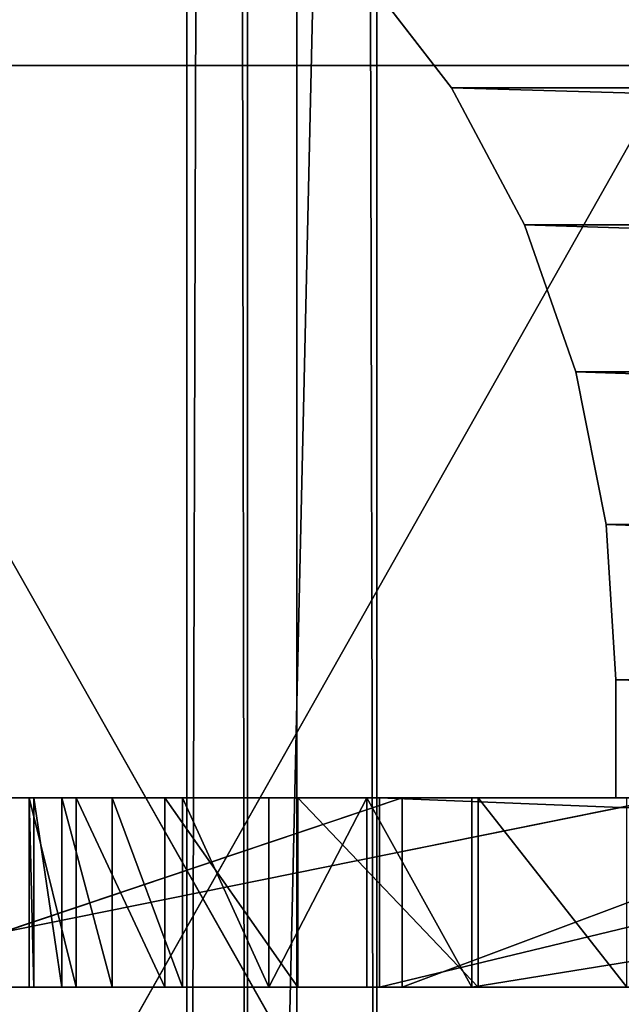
# Model space of a CAD drawing. Extents: x -1687 to 817, y -668 to 832.
# Tile 115 of 182: x 354 to 379, y -588 to -546. Entities that reach past the tile are written whole.
import ezdxf

# ---------------------------------------------------------------- set-up
doc = ezdxf.new("R2010")
doc.units = 0
doc.header["$LTSCALE"] = 25.4
doc.layers.get('0').update_dxf_attribs({"color": 13, "linetype": 'CONTINUOUS'})
doc.layers.add('STEEL', color=54, linetype='CONTINUOUS')
doc.layers.add('WOOD', color=253, linetype='CONTINUOUS')

# ---------------------------------------------------------------- blocks, each defined once
blk = doc.blocks.new('L006_07-00_001_DOMY_LNA_OB')
at = {"color": 0}
for p, q in [((0, 40, -3), (1500, 40, -3)), ((0, 40, -3), (1500, 40, -3)), ((1500, 37), (0, 37)), ((1500, 37), (0, 37)), ((0, 3), (1500, 3)), ((0, 3), (1500, 3)), ((1500, 0, -3), (0, 0, -3)), ((1500, 0, -3), (0, 0, -3))]:
    blk.add_line(p, q, dxfattribs=at)
at = {"color": 7}
mesh = blk.add_polyface(dxfattribs=at)
corners = [(0, 40, -3), (1500, 40, -37), (0, 40, -37), (1500, 40, -3)]
mesh.append_faces([[corners[k] for k in face] for face in [(0, 1, 2), (1, 0, 3)]], dxfattribs={"vtx0": -1, "color": 7})
mesh = blk.add_polyface(dxfattribs=at)
corners = [(0, 37), (1500, 40, -3), (0, 40, -3), (1500, 37)]
mesh.append_faces([[corners[k] for k in face] for face in [(0, 1, 2), (1, 0, 3)]], dxfattribs={"vtx0": -1, "color": 7})
mesh = blk.add_polyface(dxfattribs=at)
corners = [(1500, 3), (0, 37), (0, 3), (1500, 37)]
mesh.append_faces([[corners[k] for k in face] for face in [(0, 1, 2), (1, 0, 3)]], dxfattribs={"vtx0": -1, "color": 7})
mesh = blk.add_polyface(dxfattribs=at)
corners = [(1500, 0, -3), (0, 3), (0, 0, -3), (1500, 3)]
mesh.append_faces([[corners[k] for k in face] for face in [(0, 1, 2), (1, 0, 3)]], dxfattribs={"vtx0": -1, "color": 7})
mesh = blk.add_polyface(dxfattribs=at)
corners = [(1500, 0, -3), (0, 0, -37), (1500, 0, -37), (0, 0, -3)]
mesh.append_faces([[corners[k] for k in face] for face in [(0, 1, 2), (1, 0, 3)]], dxfattribs={"vtx0": -1, "color": 7})
blk = doc.blocks.new('LUSTROL006_05-01_000_DOMY_')
at = {"color": 0}
for p, q in [((217.9, 379.54, 34), (257.45, 373.571, -36)), ((257.45, 373.571, -36), (217.9, 379.54, -36)), ((217.9, 379.54, 34), (257.45, 373.571, -36)), ((257.45, 373.571, -36), (217.9, 379.54, -36)), ((217.557, 377.57, 3), (257.196, 371.587, -5)), ((257.196, 371.587, -5), (217.557, 377.57, -5)), ((217.557, 377.57, 3), (257.196, 371.587, -5)), ((217.557, 377.57, 3), (257.196, 371.587, 3)), ((257.196, 371.587, -5), (217.557, 377.57, -5)), ((217.557, 377.57, 3), (257.196, 371.587, 3)), ((217.557, 377.57, -36), (257.196, 371.587, 34)), ((217.557, 377.57, -36), (257.196, 371.587, 34)), ((217.557, 377.57, -36), (257.196, 371.587, -36)), ((217.557, 377.57, -36), (257.196, 371.587, -36)), ((298.415, 293.456, 3), (248.901, 291.284, 3)), ((248.901, 291.284, 3), (298.415, 293.456, -5)), ((248.901, 291.284, 3), (298.415, 293.456, -5)), ((248.901, 291.284, -5), (298.415, 293.456, -5)), ((248.901, 291.284, -5), (298.415, 293.456, -5)), ((298.415, 293.456, 3), (248.901, 291.284, 3)), ((248.901, 291.284, 3), (244.462, 290.502, -5)), ((244.462, 290.502, -5), (248.901, 291.284, -5)), ((248.901, 291.284, 3), (244.462, 290.502, -5)), ((248.901, 291.284, 3), (244.462, 290.502, 3)), ((244.462, 290.502, -5), (248.901, 291.284, -5)), ((248.901, 291.284, 3), (244.462, 290.502, 3)), ((248.901, 291.284, -5), (248.901, 291.284, 3)), ((248.901, 291.284, -5), (248.901, 291.284, 3)), ((240.312, 288.745, -5), (244.462, 290.502, -5)), ((244.462, 290.502, -5), (240.312, 288.745, 3)), ((244.462, 290.502, 3), (240.312, 288.745, 3)), ((244.462, 290.502, -5), (240.312, 288.745, 3)), ((240.312, 288.745, -5), (244.462, 290.502, -5)), ((244.462, 290.502, 3), (240.312, 288.745, 3)), ((244.462, 290.502, 3), (244.462, 290.502, -5)), ((244.462, 290.502, 3), (244.462, 290.502, -5)), ((236.66, 286.104, -5), (240.312, 288.745, 3)), ((240.312, 288.745, 3), (236.66, 286.104, 3)), ((236.66, 286.104, -5), (240.312, 288.745, 3)), ((236.66, 286.104, -5), (240.312, 288.745, -5)), ((236.66, 286.104, -5), (240.312, 288.745, -5)), ((240.312, 288.745, 3), (236.66, 286.104, 3)), ((240.312, 288.745, -5), (240.312, 288.745, 3)), ((240.312, 288.745, -5), (240.312, 288.745, 3)), ((233.692, 282.712, -5), (236.66, 286.104, 3)), ((236.66, 286.104, 3), (233.692, 282.712, 3)), ((233.692, 282.712, -5), (236.66, 286.104, 3)), ((233.692, 282.712, -5), (236.66, 286.104, -5)), ((233.692, 282.712, -5), (236.66, 286.104, -5)), ((236.66, 286.104, 3), (233.692, 282.712, 3)), ((236.66, 286.104, -5), (236.66, 286.104, 3)), ((236.66, 286.104, -5), (236.66, 286.104, 3)), ((231.559, 278.742, -5), (233.692, 282.712, 3)), ((233.692, 282.712, 3), (231.559, 278.742, 3)), ((231.559, 278.742, -5), (233.692, 282.712, 3)), ((231.559, 278.742, -5), (233.692, 282.712, -5)), ((231.559, 278.742, -5), (233.692, 282.712, -5)), ((233.692, 282.712, 3), (231.559, 278.742, 3)), ((233.692, 282.712, -5), (233.692, 282.712, 3)), ((233.692, 282.712, -5), (233.692, 282.712, 3)), ((230.369, 274.395, -5), (231.559, 278.742, 3)), ((231.559, 278.742, 3), (230.369, 274.395, 3)), ((230.369, 274.395, -5), (231.559, 278.742, 3)), ((230.369, 274.395, -5), (231.559, 278.742, -5)), ((230.369, 274.395, -5), (231.559, 278.742, -5)), ((231.559, 278.742, 3), (230.369, 274.395, 3)), ((231.559, 278.742, -5), (231.559, 278.742, 3)), ((231.559, 278.742, -5), (231.559, 278.742, 3)), ((230.183, 269.892, -5), (230.369, 274.395, 3)), ((230.369, 274.395, 3), (230.183, 269.892, 3)), ((230.183, 269.892, -5), (230.369, 274.395, 3)), ((230.183, 269.892, -5), (230.369, 274.395, -5)), ((230.183, 269.892, -5), (230.369, 274.395, -5)), ((230.369, 274.395, 3), (230.183, 269.892, 3)), ((230.369, 274.395, -5), (230.369, 274.395, 3)), ((230.369, 274.395, -5), (230.369, 274.395, 3)), ((230.183, 269.892, 3), (230.183, 269.892, -5)), ((232.163, 253.934, -5), (230.183, 269.892, -5)), ((230.183, 269.892, -5), (232.163, 253.934, 3)), ((230.183, 269.892, -5), (232.163, 253.934, 3)), ((230.183, 269.892, 3), (230.183, 269.892, -5)), ((230.183, 269.892, 3), (232.163, 253.934, 3)), ((232.163, 253.934, -5), (230.183, 269.892, -5)), ((230.183, 269.892, 3), (232.163, 253.934, 3)), ((235.917, 237.88, -5), (232.163, 253.934, -5)), ((232.163, 253.934, -5), (235.917, 237.88, 3)), ((232.163, 253.934, -5), (235.917, 237.88, 3)), ((232.163, 253.934, -5), (232.163, 253.934, 3)), ((232.163, 253.934, 3), (235.917, 237.88, 3)), ((232.163, 253.934, -5), (232.163, 253.934, 3)), ((235.917, 237.88, -5), (232.163, 253.934, -5)), ((232.163, 253.934, 3), (235.917, 237.88, 3)), ((241.54, 222.394, -5), (235.917, 237.88, -5)), ((235.917, 237.88, -5), (241.54, 222.394, 3)), ((235.917, 237.88, -5), (241.54, 222.394, 3)), ((235.917, 237.88, -5), (235.917, 237.88, 3)), ((235.917, 237.88, 3), (241.54, 222.394, 3)), ((235.917, 237.88, -5), (235.917, 237.88, 3)), ((241.54, 222.394, -5), (235.917, 237.88, -5)), ((235.917, 237.88, 3), (241.54, 222.394, 3)), ((249.179, 208.019, -5), (241.54, 222.394, -5)), ((241.54, 222.394, -5), (249.179, 208.019, 3)), ((241.54, 222.394, -5), (249.179, 208.019, 3)), ((241.54, 222.394, -5), (241.54, 222.394, 3)), ((241.54, 222.394, 3), (249.179, 208.019, 3)), ((241.54, 222.394, -5), (241.54, 222.394, 3)), ((249.179, 208.019, -5), (241.54, 222.394, -5)), ((241.54, 222.394, 3), (249.179, 208.019, 3)), ((255.457, 200.411, -5), (249.179, 208.019, -5)), ((249.179, 208.019, -5), (255.457, 200.411, 3)), ((249.179, 208.019, -5), (255.457, 200.411, 3)), ((249.179, 208.019, -5), (249.179, 208.019, 3)), ((249.179, 208.019, 3), (255.457, 200.411, 3)), ((249.179, 208.019, -5), (249.179, 208.019, 3)), ((255.457, 200.411, -5), (249.179, 208.019, -5)), ((249.179, 208.019, 3), (255.457, 200.411, 3)), ((245.964, 96.654, -5), (267.334, 106.158, -5)), ((267.334, 106.158, -5), (245.964, 96.654, 3)), ((267.334, 106.158, -5), (245.964, 96.654, 3)), ((267.334, 106.158, 3), (245.964, 96.654, 3)), ((245.964, 96.654, -5), (267.334, 106.158, -5)), ((267.334, 106.158, 3), (245.964, 96.654, 3)), ((222.149, 84.622, -5), (245.964, 96.654, -5)), ((245.964, 96.654, -5), (222.149, 84.622, 3)), ((245.964, 96.654, -5), (222.149, 84.622, 3)), ((245.964, 96.654, 3), (222.149, 84.622, 3)), ((222.149, 84.622, -5), (245.964, 96.654, -5)), ((245.964, 96.654, 3), (222.149, 84.622, 3)), ((245.964, 96.654, -5), (245.964, 96.654, 3)), ((245.964, 96.654, -5), (245.964, 96.654, 3)), ((278.198, 28.776, -5), (245, 0, -5)), ((245, 0, 3), (278.198, 28.776, 3)), ((278.198, 28.776, -5), (245, 0, -5)), ((245, 0, 3), (278.198, 28.776, 3)), ((243.979, 5, -40.322), (248.04, 5, -35.063)), ((243.979, 5, -40.322), (248.04, 5, -35.063)), ((243.979, 5, -40.322), (248.04, 0, -35.063)), ((243.979, 5, -40.322), (248.04, 0, -35.063)), ((248.04, 5, -35.063), (251.137, 5, -29.253)), ((248.04, 5, -35.063), (251.137, 5, -29.253)), ((248.04, 5, -35.063), (251.137, 0, -29.253)), ((248.04, 5, -35.063), (251.137, 0, -29.253)), ((248.04, 5, -35.063), (248.04, 0, -35.063)), ((248.04, 5, -35.063), (248.04, 0, -35.063)), ((251.137, 5, -29.253), (253.307, 5, -23.041)), ((251.137, 5, -29.253), (253.307, 5, -23.041)), ((251.137, 5, -29.253), (253.307, 0, -23.041)), ((251.137, 5, -29.253), (253.307, 0, -23.041)), ((251.137, 5, -29.253), (251.137, 0, -29.253)), ((251.137, 5, -29.253), (251.137, 0, -29.253)), ((253.307, 5, -23.041), (254.582, 5, -16.574)), ((253.307, 5, -23.041), (254.582, 5, -16.574)), ((253.307, 5, -23.041), (254.582, 0, -16.574)), ((253.307, 5, -23.041), (254.582, 0, -16.574)), ((253.307, 5, -23.041), (253.307, 0, -23.041)), ((253.307, 5, -23.041), (253.307, 0, -23.041)), ((254.582, 5, -16.574), (255, 5, -10)), ((254.582, 5, -16.574), (255, 5, -10)), ((254.582, 5, -16.574), (255, 0, -10)), ((254.582, 5, -16.574), (255, 0, -10)), ((254.582, 5, -16.574), (254.582, 0, -16.574)), ((254.582, 5, -16.574), (254.582, 0, -16.574)), ((255, 5, -5), (445, 5, -5)), ((255, 5, -10), (255, 5, -5)), ((255, 5, -5), (445, 5, -5)), ((255, 5, -5), (255, 0, -5)), ((255, 0, -10), (255, 5, -10)), ((255, 5, -10), (255, 5, -5)), ((255, 0, -10), (255, 5, -10)), ((255, 5, -5), (255, 0, -5)), ((248.04, 0, -35.063), (243.979, 0, -40.322)), ((248.04, 0, -35.063), (243.979, 0, -40.322)), ((245, 0, 3), (245, 0, -5)), ((245, 0, -5), (445, 0, -5)), ((445, 0, 3), (245, 0, 3)), ((245, 0, 3), (245, 0, -5)), ((245, 0, -5), (445, 0, -5)), ((445, 0, 3), (245, 0, 3)), ((251.137, 0, -29.253), (248.04, 0, -35.063)), ((251.137, 0, -29.253), (248.04, 0, -35.063)), ((253.307, 0, -23.041), (251.137, 0, -29.253)), ((253.307, 0, -23.041), (251.137, 0, -29.253)), ((254.582, 0, -16.574), (253.307, 0, -23.041)), ((254.582, 0, -16.574), (253.307, 0, -23.041)), ((255, 0, -10), (254.582, 0, -16.574)), ((255, 0, -10), (254.582, 0, -16.574)), ((445, 0, -5), (255, 0, -5)), ((255, 0, -5), (255, 0, -10)), ((445, 0, -5), (255, 0, -5)), ((255, 0, -5), (255, 0, -10))]:
    blk.add_line(p, q, dxfattribs=at)
at = {"color": 254}
mesh = blk.add_polyface(dxfattribs=at)
corners = [(43.143, 344.478, -5), (40.688, 319.888, -5), (40.539, 332.32, -5), (43.582, 307.797, -5), (48.371, 355.758, -5), (54.733, 280.711, -5), (55.964, 365.603, -5), (68.225, 254.711, -5), (65.547, 373.525, -5), (86.188, 383.889, -5), (83.952, 230, -5), (195.985, 70, -5), (108.637, 389.321, -5), (131.733, 389.538, -5), (160.429, 386.198, -5), (189.042, 382.207, -5), (217.557, 377.57, -5), (222.149, 84.622, -5), (230.369, 274.395, -5), (231.559, 278.742, -5), (257.196, 371.587, -5), (230.183, 269.892, -5), (233.692, 282.712, -5), (236.66, 286.104, -5), (240.312, 288.745, -5), (244.462, 290.502, -5), (248.901, 291.284, -5), (298.415, 293.456, -5), (297.067, 367.414, -5), (337.086, 365.06, -5), (345, 293.684, -5), (339.724, 364.976, -5), (342.362, 364.914, -5), (345, 364.874, -5), (347.638, 364.914, -5), (349.546, 293.684, -5), (350.276, 364.976, -5), (418.246, 291.085, -5), (352.914, 365.06, -5), (392.933, 367.414, -5), (432.804, 371.587, -5), (486.554, 283.305, -5), (472.443, 377.57, -5), (500.958, 382.207, -5), (554.079, 270.387, -5), (529.571, 386.198, -5), (558.267, 389.538, -5), (620.435, 252.406, -5), (581.363, 389.321, -5), (603.812, 383.889, -5), (624.453, 373.525, -5), (630.225, 270.326, -5), (634.036, 365.603, -5), (638.897, 288.812, -5), (641.629, 355.758, -5), (646.418, 307.797, -5), (646.857, 344.478, -5), (649.312, 319.888, -5), (649.461, 332.32, -5), (245.964, 96.654, -5), (232.163, 253.934, -5), (235.917, 237.88, -5), (241.54, 222.394, -5), (249.179, 208.019, -5), (267.334, 106.158, -5), (255.457, 200.411, -5), (263.405, 194.57, -5), (272.541, 190.852, -5), (286.161, 113.2, -5), (282.308, 189.483, -5), (292.114, 190.546, -5), (302.348, 117.841, -5), (322.201, 196.966, -5), (315.796, 120.147, -5), (326.409, 120.181, -5), (349.934, 201.555, -5), (330.621, 119.366, -5), (334.087, 118.007, -5), (335.537, 117.126, -5), (336.796, 116.112, -5), (337.863, 114.966, -5), (338.735, 113.689, -5), (339.412, 112.282, -5), (339.892, 110.746, -5), (340.254, 107.29, -5), (278.198, 28.776, -5), (445, 0, -5), (245, 0, -5), (297.502, 46.319, -5), (313.091, 62.164, -5), (325.063, 76.248, -5), (333.516, 88.506, -5), (338.547, 98.874, -5), (339.81, 103.33, -5), (375.506, 204.461, -5), (399.112, 205.832, -5), (420.943, 205.818, -5), (441.195, 204.566, -5), (460.059, 202.225, -5), (529.025, 120, -5), (477.731, 198.945, -5), (510.226, 190.135, -5), (524.391, 184.305, -5), (530.312, 180.687, -5), (535.095, 129.534, -5), (535.26, 176.508, -5), (539.474, 138.313, -5), (539.144, 171.745, -5), (541.875, 166.373, -5), (542.252, 146.363, -5), (543.363, 160.368, -5), (543.519, 153.706, -5)]
mesh.append_faces([[corners[k] for k in face] for face in [(0, 1, 2), (57, 56, 58), (85, 86, 87), (109, 110, 111)]], dxfattribs={"vtx0": -1, "color": 254})
mesh.append_faces([[corners[k] for k in face] for face in [(1, 0, 3), (3, 4, 5), (5, 6, 7), (7, 9, 10), (10, 9, 11), (11, 16, 17), (18, 16, 19), (19, 20, 22), (22, 20, 23), (23, 20, 24), (24, 20, 25), (25, 20, 26), (26, 20, 27), (27, 29, 30), (30, 34, 35), (35, 36, 37), (37, 40, 41), (41, 43, 44), (44, 46, 47), (47, 50, 51), (51, 52, 53), (53, 54, 55), (55, 56, 57), (59, 63, 64), (64, 67, 68), (68, 70, 71), (71, 72, 73), (73, 72, 74), (74, 75, 76), (76, 75, 77), (77, 75, 78), (78, 75, 79), (79, 75, 80), (80, 75, 81), (81, 75, 82), (82, 75, 83), (83, 75, 84), (86, 98, 99), (99, 103, 104), (104, 105, 106), (106, 108, 109)]], dxfattribs={"vtx0": -1, "vtx1": -1, "color": 254})
mesh.append_faces([[corners[k] for k in face] for face in [(17, 16, 18), (86, 84, 75)]], dxfattribs={"vtx0": -1, "vtx1": -1, "vtx2": -1, "color": 254})
mesh.append_faces([[corners[k] for k in face] for face in [(3, 0, 4), (5, 4, 6), (7, 6, 8), (7, 8, 9), (11, 9, 12), (11, 12, 13), (11, 13, 14), (11, 14, 15), (11, 15, 16), (19, 16, 20), (17, 18, 21), (27, 20, 28), (27, 28, 29), (30, 29, 31), (30, 31, 32), (30, 32, 33), (30, 33, 34), (35, 34, 36), (37, 36, 38), (37, 38, 39), (37, 39, 40), (41, 40, 42), (41, 42, 43), (44, 43, 45), (44, 45, 46), (47, 46, 48), (47, 48, 49), (47, 49, 50), (51, 50, 52), (53, 52, 54), (55, 54, 56), (21, 59, 17), (59, 21, 60), (59, 60, 61), (59, 61, 62), (59, 62, 63), (64, 63, 65), (64, 65, 66), (64, 66, 67), (68, 67, 69), (68, 69, 70), (71, 70, 72), (74, 72, 75), (86, 85, 88), (86, 88, 89), (86, 89, 90), (86, 90, 91), (86, 91, 92), (86, 92, 93), (86, 93, 84), (86, 75, 94), (86, 94, 95), (86, 95, 96), (86, 96, 97), (86, 97, 98), (99, 98, 100), (99, 100, 101), (99, 101, 102), (99, 102, 103), (104, 103, 105), (106, 105, 107), (106, 107, 108), (109, 108, 110)]], dxfattribs={"vtx0": -1, "vtx2": -1, "color": 254})
mesh = blk.add_polyface(dxfattribs=at)
corners = [(445, 0, 3), (278.198, 28.776, 3), (245, 0, 3), (297.502, 46.319, 3), (313.091, 62.164, 3), (325.063, 76.248, 3), (333.516, 88.506, 3), (338.547, 98.874, 3), (339.81, 103.33, 3), (340.254, 107.29, 3), (349.934, 201.555, 3), (375.506, 204.461, 3), (399.112, 205.832, 3), (420.943, 205.818, 3), (441.195, 204.566, 3), (460.059, 202.225, 3), (529.025, 120, 3), (477.731, 198.945, 3), (510.226, 190.135, 3), (524.391, 184.305, 3), (530.312, 180.687, 3), (535.095, 129.534, 3), (535.26, 176.508, 3), (539.474, 138.313, 3), (539.144, 171.745, 3), (541.875, 166.373, 3), (542.252, 146.363, 3), (543.363, 160.368, 3), (543.519, 153.706, 3), (245.964, 96.654, 3), (230.183, 269.892, 3), (222.149, 84.622, 3), (232.163, 253.934, 3), (235.917, 237.88, 3), (241.54, 222.394, 3), (249.179, 208.019, 3), (267.334, 106.158, 3), (255.457, 200.411, 3), (263.405, 194.57, 3), (272.541, 190.852, 3), (286.161, 113.2, 3), (282.308, 189.483, 3), (292.114, 190.546, 3), (302.348, 117.841, 3), (322.201, 196.966, 3), (315.796, 120.147, 3), (326.409, 120.181, 3), (330.621, 119.366, 3), (334.087, 118.007, 3), (335.537, 117.126, 3), (336.796, 116.112, 3), (337.863, 114.966, 3), (338.735, 113.689, 3), (339.412, 112.282, 3), (339.892, 110.746, 3), (40.688, 319.888, 3), (43.143, 344.478, 3), (40.539, 332.32, 3), (43.582, 307.797, 3), (48.371, 355.758, 3), (54.733, 280.711, 3), (55.964, 365.603, 3), (68.225, 254.711, 3), (65.547, 373.525, 3), (86.188, 383.889, 3), (83.952, 230, 3), (195.985, 70, 3), (108.637, 389.321, 3), (131.733, 389.538, 3), (160.429, 386.198, 3), (189.042, 382.207, 3), (217.557, 377.57, 3), (230.369, 274.395, 3), (231.559, 278.742, 3), (257.196, 371.587, 3), (233.692, 282.712, 3), (236.66, 286.104, 3), (240.312, 288.745, 3), (244.462, 290.502, 3), (248.901, 291.284, 3), (298.415, 293.456, 3), (297.067, 367.414, 3), (337.086, 365.06, 3), (345, 293.684, 3), (339.724, 364.976, 3), (342.362, 364.914, 3), (345, 364.874, 3), (349.546, 293.684, 3), (347.638, 364.914, 3), (350.276, 364.976, 3), (418.246, 291.085, 3), (352.914, 365.06, 3), (392.933, 367.414, 3), (432.804, 371.587, 3), (486.554, 283.305, 3), (472.443, 377.57, 3), (500.958, 382.207, 3), (554.079, 270.387, 3), (529.571, 386.198, 3), (558.267, 389.538, 3), (620.435, 252.406, 3), (581.363, 389.321, 3), (603.812, 383.889, 3), (624.453, 373.525, 3), (630.225, 270.326, 3), (634.036, 365.603, 3), (638.897, 288.812, 3), (641.629, 355.758, 3), (646.418, 307.797, 3), (646.857, 344.478, 3), (649.312, 319.888, 3), (649.461, 332.32, 3)]
mesh.append_faces([[corners[k] for k in face] for face in [(0, 1, 2), (27, 26, 28), (55, 56, 57), (109, 110, 111)]], dxfattribs={"vtx0": -1, "color": 254})
mesh.append_faces([[corners[k] for k in face] for face in [(1, 0, 3), (3, 0, 4), (4, 0, 5), (5, 0, 6), (6, 0, 7), (7, 0, 8), (8, 0, 9), (10, 0, 11), (11, 0, 12), (12, 0, 13), (13, 0, 14), (14, 0, 15), (15, 16, 17), (17, 16, 18), (18, 16, 19), (19, 16, 20), (20, 21, 22), (22, 23, 24), (24, 23, 25), (25, 26, 27), (29, 30, 31), (30, 29, 32), (32, 29, 33), (33, 29, 34), (34, 29, 35), (35, 36, 37), (37, 36, 38), (38, 36, 39), (39, 40, 41), (41, 40, 42), (42, 43, 44), (44, 46, 10), (56, 58, 59), (59, 60, 61), (61, 62, 63), (63, 62, 64), (64, 66, 67), (67, 66, 68), (68, 66, 69), (69, 66, 70), (70, 66, 71), (71, 73, 74), (72, 31, 30), (74, 80, 81), (81, 80, 82), (82, 83, 84), (84, 83, 85), (85, 83, 86), (86, 87, 88), (88, 87, 89), (89, 90, 91), (91, 90, 92), (92, 90, 93), (93, 94, 95), (95, 94, 96), (96, 97, 98), (98, 97, 99), (99, 100, 101), (101, 100, 102), (102, 100, 103), (103, 104, 105), (105, 106, 107), (107, 108, 109)]], dxfattribs={"vtx0": -1, "vtx1": -1, "color": 254})
mesh.append_faces([[corners[k] for k in face] for face in [(9, 0, 10), (71, 31, 72)]], dxfattribs={"vtx0": -1, "vtx1": -1, "vtx2": -1, "color": 254})
mesh.append_faces([[corners[k] for k in face] for face in [(15, 0, 16), (20, 16, 21), (22, 21, 23), (25, 23, 26), (35, 29, 36), (39, 36, 40), (42, 40, 43), (44, 43, 45), (44, 45, 46), (10, 46, 47), (10, 47, 48), (10, 48, 49), (10, 49, 50), (10, 50, 51), (10, 51, 52), (10, 52, 53), (10, 53, 54), (10, 54, 9), (56, 55, 58), (59, 58, 60), (61, 60, 62), (64, 62, 65), (64, 65, 66), (71, 66, 31), (71, 72, 73), (74, 73, 75), (74, 75, 76), (74, 76, 77), (74, 77, 78), (74, 78, 79), (74, 79, 80), (82, 80, 83), (86, 83, 87), (89, 87, 90), (93, 90, 94), (96, 94, 97), (99, 97, 100), (103, 100, 104), (105, 104, 106), (107, 106, 108), (109, 108, 110)]], dxfattribs={"vtx0": -1, "vtx2": -1, "color": 254})
mesh = blk.add_polyface(dxfattribs=at)
corners = [(217.9, 379.54, -36), (257.196, 371.587, -36), (217.557, 377.57, -36), (257.45, 373.571, -36), (297.067, 367.414, -36), (297.23, 369.408, -36), (337.086, 365.06, -36), (337.158, 367.058, -36)]
mesh.append_faces([[corners[k] for k in face] for face in [(0, 1, 2), (6, 5, 7)]], dxfattribs={"vtx0": -1, "color": 254})
mesh.append_faces([[corners[k] for k in face] for face in [(1, 3, 4), (4, 5, 6)]], dxfattribs={"vtx0": -1, "vtx1": -1, "color": 254})
mesh.append_faces([[corners[k] for k in face] for face in [(1, 0, 3), (4, 3, 5)]], dxfattribs={"vtx0": -1, "vtx2": -1, "color": 254})
mesh = blk.add_polyface(dxfattribs=at)
corners = [(217.9, 379.54, 34), (257.45, 373.571, -36), (217.9, 379.54, -36)]
mesh.append_faces([[corners[k] for k in face] for face in [(0, 1, 2)]], dxfattribs={"color": 254})
mesh = blk.add_polyface(dxfattribs=at)
corners = [(257.45, 373.571, 34), (257.45, 373.571, -36), (217.9, 379.54, 34)]
mesh.append_faces([[corners[k] for k in face] for face in [(0, 1, 2)]], dxfattribs={"color": 254})
mesh = blk.add_polyface(dxfattribs=at)
corners = [(217.557, 377.57, 3), (257.196, 371.587, -5), (217.557, 377.57, -5)]
mesh.append_faces([[corners[k] for k in face] for face in [(0, 1, 2)]], dxfattribs={"color": 254})
mesh = blk.add_polyface(dxfattribs=at)
corners = [(257.196, 371.587, 3), (257.196, 371.587, -5), (217.557, 377.57, 3)]
mesh.append_faces([[corners[k] for k in face] for face in [(0, 1, 2)]], dxfattribs={"color": 254})
mesh = blk.add_polyface(dxfattribs=at)
corners = [(217.557, 377.57, 34), (217.557, 377.57, -36), (257.196, 371.587, 34)]
mesh.append_faces([[corners[k] for k in face] for face in [(0, 1, 2)]], dxfattribs={"color": 254})
mesh = blk.add_polyface(dxfattribs=at)
corners = [(257.196, 371.587, 34), (217.557, 377.57, -36), (257.196, 371.587, -36)]
mesh.append_faces([[corners[k] for k in face] for face in [(0, 1, 2)]], dxfattribs={"color": 254})
mesh = blk.add_polyface(dxfattribs=at)
corners = [(248.901, 291.284, 3), (298.415, 293.456, -5), (298.415, 293.456, 3)]
mesh.append_faces([[corners[k] for k in face] for face in [(0, 1, 2)]], dxfattribs={"color": 254})
mesh = blk.add_polyface(dxfattribs=at)
corners = [(248.901, 291.284, 3), (248.901, 291.284, -5), (298.415, 293.456, -5)]
mesh.append_faces([[corners[k] for k in face] for face in [(0, 1, 2)]], dxfattribs={"color": 254})
mesh = blk.add_polyface(dxfattribs=at)
corners = [(248.901, 291.284, 3), (244.462, 290.502, -5), (248.901, 291.284, -5)]
mesh.append_faces([[corners[k] for k in face] for face in [(0, 1, 2)]], dxfattribs={"color": 254})
mesh = blk.add_polyface(dxfattribs=at)
corners = [(244.462, 290.502, 3), (244.462, 290.502, -5), (248.901, 291.284, 3)]
mesh.append_faces([[corners[k] for k in face] for face in [(0, 1, 2)]], dxfattribs={"color": 254})
mesh = blk.add_polyface(dxfattribs=at)
corners = [(240.312, 288.745, 3), (240.312, 288.745, -5), (244.462, 290.502, -5)]
mesh.append_faces([[corners[k] for k in face] for face in [(0, 1, 2)]], dxfattribs={"color": 254})
mesh = blk.add_polyface(dxfattribs=at)
corners = [(240.312, 288.745, 3), (244.462, 290.502, -5), (244.462, 290.502, 3)]
mesh.append_faces([[corners[k] for k in face] for face in [(0, 1, 2)]], dxfattribs={"color": 254})
mesh = blk.add_polyface(dxfattribs=at)
corners = [(236.66, 286.104, 3), (236.66, 286.104, -5), (240.312, 288.745, 3)]
mesh.append_faces([[corners[k] for k in face] for face in [(0, 1, 2)]], dxfattribs={"color": 254})
mesh = blk.add_polyface(dxfattribs=at)
corners = [(240.312, 288.745, 3), (236.66, 286.104, -5), (240.312, 288.745, -5)]
mesh.append_faces([[corners[k] for k in face] for face in [(0, 1, 2)]], dxfattribs={"color": 254})
mesh = blk.add_polyface(dxfattribs=at)
corners = [(236.66, 286.104, 3), (233.692, 282.712, 3), (233.692, 282.712, -5)]
mesh.append_faces([[corners[k] for k in face] for face in [(0, 1, 2)]], dxfattribs={"color": 254})
mesh = blk.add_polyface(dxfattribs=at)
corners = [(236.66, 286.104, -5), (236.66, 286.104, 3), (233.692, 282.712, -5)]
mesh.append_faces([[corners[k] for k in face] for face in [(0, 1, 2)]], dxfattribs={"color": 254})
mesh = blk.add_polyface(dxfattribs=at)
corners = [(233.692, 282.712, 3), (231.559, 278.742, 3), (231.559, 278.742, -5)]
mesh.append_faces([[corners[k] for k in face] for face in [(0, 1, 2)]], dxfattribs={"color": 254})
mesh = blk.add_polyface(dxfattribs=at)
corners = [(233.692, 282.712, -5), (233.692, 282.712, 3), (231.559, 278.742, -5)]
mesh.append_faces([[corners[k] for k in face] for face in [(0, 1, 2)]], dxfattribs={"color": 254})
mesh = blk.add_polyface(dxfattribs=at)
corners = [(231.559, 278.742, 3), (230.369, 274.395, 3), (230.369, 274.395, -5)]
mesh.append_faces([[corners[k] for k in face] for face in [(0, 1, 2)]], dxfattribs={"color": 254})
mesh = blk.add_polyface(dxfattribs=at)
corners = [(231.559, 278.742, -5), (231.559, 278.742, 3), (230.369, 274.395, -5)]
mesh.append_faces([[corners[k] for k in face] for face in [(0, 1, 2)]], dxfattribs={"color": 254})
mesh = blk.add_polyface(dxfattribs=at)
corners = [(230.369, 274.395, 3), (230.183, 269.892, 3), (230.183, 269.892, -5)]
mesh.append_faces([[corners[k] for k in face] for face in [(0, 1, 2)]], dxfattribs={"color": 254})
mesh = blk.add_polyface(dxfattribs=at)
corners = [(230.369, 274.395, -5), (230.369, 274.395, 3), (230.183, 269.892, -5)]
mesh.append_faces([[corners[k] for k in face] for face in [(0, 1, 2)]], dxfattribs={"color": 254})
mesh = blk.add_polyface(dxfattribs=at)
corners = [(230.183, 269.892, -5), (232.163, 253.934, 3), (232.163, 253.934, -5)]
mesh.append_faces([[corners[k] for k in face] for face in [(0, 1, 2)]], dxfattribs={"color": 254})
mesh = blk.add_polyface(dxfattribs=at)
corners = [(230.183, 269.892, -5), (230.183, 269.892, 3), (232.163, 253.934, 3)]
mesh.append_faces([[corners[k] for k in face] for face in [(0, 1, 2)]], dxfattribs={"color": 254})
mesh = blk.add_polyface(dxfattribs=at)
corners = [(232.163, 253.934, -5), (235.917, 237.88, 3), (235.917, 237.88, -5)]
mesh.append_faces([[corners[k] for k in face] for face in [(0, 1, 2)]], dxfattribs={"color": 254})
mesh = blk.add_polyface(dxfattribs=at)
corners = [(232.163, 253.934, -5), (232.163, 253.934, 3), (235.917, 237.88, 3)]
mesh.append_faces([[corners[k] for k in face] for face in [(0, 1, 2)]], dxfattribs={"color": 254})
mesh = blk.add_polyface(dxfattribs=at)
corners = [(235.917, 237.88, -5), (241.54, 222.394, 3), (241.54, 222.394, -5)]
mesh.append_faces([[corners[k] for k in face] for face in [(0, 1, 2)]], dxfattribs={"color": 254})
mesh = blk.add_polyface(dxfattribs=at)
corners = [(235.917, 237.88, -5), (235.917, 237.88, 3), (241.54, 222.394, 3)]
mesh.append_faces([[corners[k] for k in face] for face in [(0, 1, 2)]], dxfattribs={"color": 254})
mesh = blk.add_polyface(dxfattribs=at)
corners = [(241.54, 222.394, -5), (249.179, 208.019, 3), (249.179, 208.019, -5)]
mesh.append_faces([[corners[k] for k in face] for face in [(0, 1, 2)]], dxfattribs={"color": 254})
mesh = blk.add_polyface(dxfattribs=at)
corners = [(241.54, 222.394, 3), (249.179, 208.019, 3), (241.54, 222.394, -5)]
mesh.append_faces([[corners[k] for k in face] for face in [(0, 1, 2)]], dxfattribs={"color": 254})
mesh = blk.add_polyface(dxfattribs=at)
corners = [(249.179, 208.019, -5), (255.457, 200.411, 3), (255.457, 200.411, -5)]
mesh.append_faces([[corners[k] for k in face] for face in [(0, 1, 2)]], dxfattribs={"color": 254})
mesh = blk.add_polyface(dxfattribs=at)
corners = [(249.179, 208.019, 3), (255.457, 200.411, 3), (249.179, 208.019, -5)]
mesh.append_faces([[corners[k] for k in face] for face in [(0, 1, 2)]], dxfattribs={"color": 254})
mesh = blk.add_polyface(dxfattribs=at)
corners = [(245.964, 96.654, 3), (245.964, 96.654, -5), (267.334, 106.158, -5)]
mesh.append_faces([[corners[k] for k in face] for face in [(0, 1, 2)]], dxfattribs={"color": 254})
mesh = blk.add_polyface(dxfattribs=at)
corners = [(245.964, 96.654, 3), (267.334, 106.158, -5), (267.334, 106.158, 3)]
mesh.append_faces([[corners[k] for k in face] for face in [(0, 1, 2)]], dxfattribs={"color": 254})
mesh = blk.add_polyface(dxfattribs=at)
corners = [(222.149, 84.622, 3), (222.149, 84.622, -5), (245.964, 96.654, -5)]
mesh.append_faces([[corners[k] for k in face] for face in [(0, 1, 2)]], dxfattribs={"color": 254})
mesh = blk.add_polyface(dxfattribs=at)
corners = [(222.149, 84.622, 3), (245.964, 96.654, -5), (245.964, 96.654, 3)]
mesh.append_faces([[corners[k] for k in face] for face in [(0, 1, 2)]], dxfattribs={"color": 254})
mesh = blk.add_polyface(dxfattribs=at)
corners = [(245, 0, 3), (278.198, 28.776, -5), (245, 0, -5), (278.198, 28.776, 3)]
mesh.append_faces([[corners[k] for k in face] for face in [(0, 1, 2), (1, 0, 3)]], dxfattribs={"vtx0": -1, "color": 254})
mesh = blk.add_polyface(dxfattribs=at)
corners = [(228.627, 5, -100.886), (233.178, 5, -101.254), (230.881, 5, -101.333), (245.985, 5, -98.913), (226.534, 5, -99.937), (224.713, 5, -98.534), (257.087, 5, -96.093), (223.26, 5, -96.753), (222.253, 5, -94.687), (266.692, 5, -92.881), (221.744, 5, -92.445), (275.009, 5, -89.364), (218.439, 5, -62.016), (282.245, 5, -85.63), (288.608, 5, -81.764), (299.548, 5, -73.986), (309.494, 5, -66.727), (320.108, 5, -60.681), (218.46, 5, -59.681), (326.186, 5, -58.33), (219.022, 5, -57.414), (333.056, 5, -56.543), (220.094, 5, -55.339), (340.924, 5, -55.408), (350, 5, -55), (221.618, 5, -53.57), (478.382, 5, -53.57), (476.489, 5, -52.202), (223.511, 5, -52.202), (474.33, 5, -51.311), (225.67, 5, -51.311), (232.829, 5, -48.594), (467.171, 5, -48.594), (461.079, 5, -44.881), (238.921, 5, -44.881), (456.021, 5, -40.322), (243.979, 5, -40.322), (451.96, 5, -35.063), (248.04, 5, -35.063), (448.863, 5, -29.253), (251.137, 5, -29.253), (446.693, 5, -23.041), (253.307, 5, -23.041), (445.418, 5, -16.574), (254.582, 5, -16.574), (445, 5, -10), (255, 5, -10), (445, 5, -5), (255, 5, -5), (466.822, 5, -101.254), (471.373, 5, -100.886), (469.119, 5, -101.333), (454.015, 5, -98.913), (473.466, 5, -99.937), (475.287, 5, -98.534), (442.913, 5, -96.093), (476.74, 5, -96.753), (477.747, 5, -94.687), (433.308, 5, -92.881), (478.256, 5, -92.445), (424.991, 5, -89.364), (481.561, 5, -62.016), (417.755, 5, -85.63), (411.392, 5, -81.764), (400.452, 5, -73.986), (390.506, 5, -66.727), (379.892, 5, -60.681), (481.54, 5, -59.681), (373.814, 5, -58.33), (480.978, 5, -57.414), (366.944, 5, -56.543), (479.906, 5, -55.339), (359.076, 5, -55.408)]
mesh.append_faces([[corners[k] for k in face] for face in [(0, 1, 2), (47, 46, 48), (49, 50, 51)]], dxfattribs={"vtx0": -1, "color": 254})
mesh.append_faces([[corners[k] for k in face] for face in [(1, 0, 3), (3, 5, 6), (6, 8, 9), (9, 10, 11), (11, 12, 13), (13, 12, 14), (14, 12, 15), (15, 12, 16), (16, 12, 17), (17, 18, 19), (19, 20, 21), (21, 22, 23), (23, 22, 24), (26, 25, 27), (27, 28, 29), (29, 31, 32), (32, 31, 33), (33, 34, 35), (35, 36, 37), (37, 38, 39), (39, 40, 41), (41, 42, 43), (43, 44, 45), (45, 46, 47), (50, 52, 53), (53, 52, 54), (54, 55, 56), (56, 55, 57), (57, 58, 59), (59, 60, 61), (61, 66, 67), (67, 68, 69), (69, 70, 71), (71, 24, 26)]], dxfattribs={"vtx0": -1, "vtx1": -1, "color": 254})
mesh.append_faces([[corners[k] for k in face] for face in [(24, 25, 26)]], dxfattribs={"vtx0": -1, "vtx1": -1, "vtx2": -1, "color": 254})
mesh.append_faces([[corners[k] for k in face] for face in [(3, 0, 4), (3, 4, 5), (6, 5, 7), (6, 7, 8), (9, 8, 10), (11, 10, 12), (17, 12, 18), (19, 18, 20), (21, 20, 22), (24, 22, 25), (27, 25, 28), (29, 28, 30), (29, 30, 31), (33, 31, 34), (35, 34, 36), (37, 36, 38), (39, 38, 40), (41, 40, 42), (43, 42, 44), (45, 44, 46), (50, 49, 52), (54, 52, 55), (57, 55, 58), (59, 58, 60), (61, 60, 62), (61, 62, 63), (61, 63, 64), (61, 64, 65), (61, 65, 66), (67, 66, 68), (69, 68, 70), (71, 70, 72), (71, 72, 24)]], dxfattribs={"vtx0": -1, "vtx2": -1, "color": 254})
mesh = blk.add_polyface(dxfattribs=at)
corners = [(243.979, 5, -40.322), (248.04, 0, -35.063), (248.04, 5, -35.063)]
mesh.append_faces([[corners[k] for k in face] for face in [(0, 1, 2)]], dxfattribs={"color": 254})
mesh = blk.add_polyface(dxfattribs=at)
corners = [(243.979, 5, -40.322), (243.979, 0, -40.322), (248.04, 0, -35.063)]
mesh.append_faces([[corners[k] for k in face] for face in [(0, 1, 2)]], dxfattribs={"color": 254})
mesh = blk.add_polyface(dxfattribs=at)
corners = [(248.04, 5, -35.063), (251.137, 0, -29.253), (251.137, 5, -29.253)]
mesh.append_faces([[corners[k] for k in face] for face in [(0, 1, 2)]], dxfattribs={"color": 254})
mesh = blk.add_polyface(dxfattribs=at)
corners = [(248.04, 5, -35.063), (248.04, 0, -35.063), (251.137, 0, -29.253)]
mesh.append_faces([[corners[k] for k in face] for face in [(0, 1, 2)]], dxfattribs={"color": 254})
mesh = blk.add_polyface(dxfattribs=at)
corners = [(251.137, 5, -29.253), (253.307, 0, -23.041), (253.307, 5, -23.041)]
mesh.append_faces([[corners[k] for k in face] for face in [(0, 1, 2)]], dxfattribs={"color": 254})
mesh = blk.add_polyface(dxfattribs=at)
corners = [(251.137, 5, -29.253), (251.137, 0, -29.253), (253.307, 0, -23.041)]
mesh.append_faces([[corners[k] for k in face] for face in [(0, 1, 2)]], dxfattribs={"color": 254})
mesh = blk.add_polyface(dxfattribs=at)
corners = [(253.307, 5, -23.041), (254.582, 0, -16.574), (254.582, 5, -16.574)]
mesh.append_faces([[corners[k] for k in face] for face in [(0, 1, 2)]], dxfattribs={"color": 254})
mesh = blk.add_polyface(dxfattribs=at)
corners = [(253.307, 5, -23.041), (253.307, 0, -23.041), (254.582, 0, -16.574)]
mesh.append_faces([[corners[k] for k in face] for face in [(0, 1, 2)]], dxfattribs={"color": 254})
mesh = blk.add_polyface(dxfattribs=at)
corners = [(254.582, 5, -16.574), (255, 0, -10), (255, 5, -10)]
mesh.append_faces([[corners[k] for k in face] for face in [(0, 1, 2)]], dxfattribs={"color": 254})
mesh = blk.add_polyface(dxfattribs=at)
corners = [(254.582, 5, -16.574), (254.582, 0, -16.574), (255, 0, -10)]
mesh.append_faces([[corners[k] for k in face] for face in [(0, 1, 2)]], dxfattribs={"color": 254})
mesh = blk.add_polyface(dxfattribs=at)
corners = [(445, 0, -5), (255, 5, -5), (255, 0, -5), (445, 5, -5)]
mesh.append_faces([[corners[k] for k in face] for face in [(0, 1, 2), (1, 0, 3)]], dxfattribs={"vtx0": -1, "color": 254})
mesh = blk.add_polyface(dxfattribs=at)
corners = [(255, 5, -5), (255, 0, -10), (255, 0, -5), (255, 5, -10)]
mesh.append_faces([[corners[k] for k in face] for face in [(0, 1, 2), (1, 0, 3)]], dxfattribs={"vtx0": -1, "color": 254})
mesh = blk.add_polyface(dxfattribs=at)
corners = [(471.373, 0, -100.886), (466.822, 0, -101.254), (469.119, 0, -101.333), (454.015, 0, -98.913), (473.466, 0, -99.937), (475.287, 0, -98.534), (442.913, 0, -96.093), (476.74, 0, -96.753), (477.747, 0, -94.687), (433.308, 0, -92.881), (478.256, 0, -92.445), (424.991, 0, -89.364), (481.561, 0, -62.016), (417.755, 0, -85.63), (411.392, 0, -81.764), (400.452, 0, -73.986), (390.506, 0, -66.727), (379.892, 0, -60.681), (481.54, 0, -59.681), (373.814, 0, -58.33), (480.978, 0, -57.414), (366.944, 0, -56.543), (479.906, 0, -55.339), (359.076, 0, -55.408), (350, 0, -55.01), (478.382, 0, -53.57), (233.178, 0, -101.254), (228.627, 0, -100.886), (230.881, 0, -101.333), (245.985, 0, -98.913), (226.534, 0, -99.937), (224.713, 0, -98.534), (257.087, 0, -96.093), (223.26, 0, -96.753), (222.253, 0, -94.687), (266.692, 0, -92.881), (221.744, 0, -92.445), (275.009, 0, -89.364), (218.439, 0, -62.016), (282.245, 0, -85.63), (288.608, 0, -81.764), (299.548, 0, -73.986), (309.494, 0, -66.727), (320.108, 0, -60.681), (218.46, 0, -59.681), (326.186, 0, -58.33), (219.022, 0, -57.414), (333.056, 0, -56.543), (220.094, 0, -55.339), (340.924, 0, -55.408), (221.618, 0, -53.57), (476.489, 0, -52.202), (223.511, 0, -52.202), (474.33, 0, -51.311), (225.67, 0, -51.311), (467.171, 0, -48.594), (232.829, 0, -48.594), (461.079, 0, -44.881), (238.921, 0, -44.881), (456.021, 0, -40.322), (243.979, 0, -40.322), (451.96, 0, -35.063), (248.04, 0, -35.063), (448.863, 0, -29.253), (251.137, 0, -29.253), (446.693, 0, -23.041), (253.307, 0, -23.041), (445.418, 0, -16.574), (254.582, 0, -16.574), (445, 0, -10), (255, 0, -10), (445, 0, -5), (255, 0, -5)]
mesh.append_faces([[corners[k] for k in face] for face in [(0, 1, 2), (26, 27, 28), (70, 71, 72)]], dxfattribs={"vtx0": -1, "color": 254})
mesh.append_faces([[corners[k] for k in face] for face in [(1, 0, 3), (3, 5, 6), (6, 8, 9), (9, 10, 11), (11, 12, 13), (13, 12, 14), (14, 12, 15), (15, 12, 16), (16, 12, 17), (17, 18, 19), (19, 20, 21), (21, 22, 23), (23, 22, 24), (27, 29, 30), (30, 29, 31), (31, 32, 33), (33, 32, 34), (34, 35, 36), (36, 37, 38), (38, 43, 44), (44, 45, 46), (46, 47, 48), (48, 24, 50), (50, 51, 52), (52, 53, 54), (54, 55, 56), (56, 57, 58), (58, 59, 60), (60, 61, 62), (62, 63, 64), (64, 65, 66), (66, 67, 68), (68, 69, 70)]], dxfattribs={"vtx0": -1, "vtx1": -1, "color": 254})
mesh.append_faces([[corners[k] for k in face] for face in [(50, 24, 25)]], dxfattribs={"vtx0": -1, "vtx1": -1, "vtx2": -1, "color": 254})
mesh.append_faces([[corners[k] for k in face] for face in [(3, 0, 4), (3, 4, 5), (6, 5, 7), (6, 7, 8), (9, 8, 10), (11, 10, 12), (17, 12, 18), (19, 18, 20), (21, 20, 22), (24, 22, 25), (27, 26, 29), (31, 29, 32), (34, 32, 35), (36, 35, 37), (38, 37, 39), (38, 39, 40), (38, 40, 41), (38, 41, 42), (38, 42, 43), (44, 43, 45), (46, 45, 47), (48, 47, 49), (48, 49, 24), (50, 25, 51), (52, 51, 53), (54, 53, 55), (56, 55, 57), (58, 57, 59), (60, 59, 61), (62, 61, 63), (64, 63, 65), (66, 65, 67), (68, 67, 69), (70, 69, 71)]], dxfattribs={"vtx0": -1, "vtx2": -1, "color": 254})
mesh = blk.add_polyface(dxfattribs=at)
corners = [(445, 0, 3), (245, 0, -5), (445, 0, -5), (245, 0, 3)]
mesh.append_faces([[corners[k] for k in face] for face in [(0, 1, 2), (1, 0, 3)]], dxfattribs={"vtx0": -1, "color": 254})

msp = doc.modelspace()

# ---------------------------------------------------------------- block references
at = {"layer": 'STEEL', "color": 0, "extrusion": (-2.22045e-16, -1, 1.5786e-16), "rotation": 1.26858629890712e-09}
msp.add_blockref('LUSTROL006_05-01_000_DOMY_', (124.221, 1125, 584.184), dxfattribs=at)
at = {"layer": 'WOOD', "color": 0, "extrusion": (-0.990586, 2.56399e-16, 0.136891)}
msp.add_blockref('L006_07-00_001_DOMY_LNA_OB', (-831.816, 1536.665, -151.737), dxfattribs=at)

doc.saveas('drawing.dxf')
